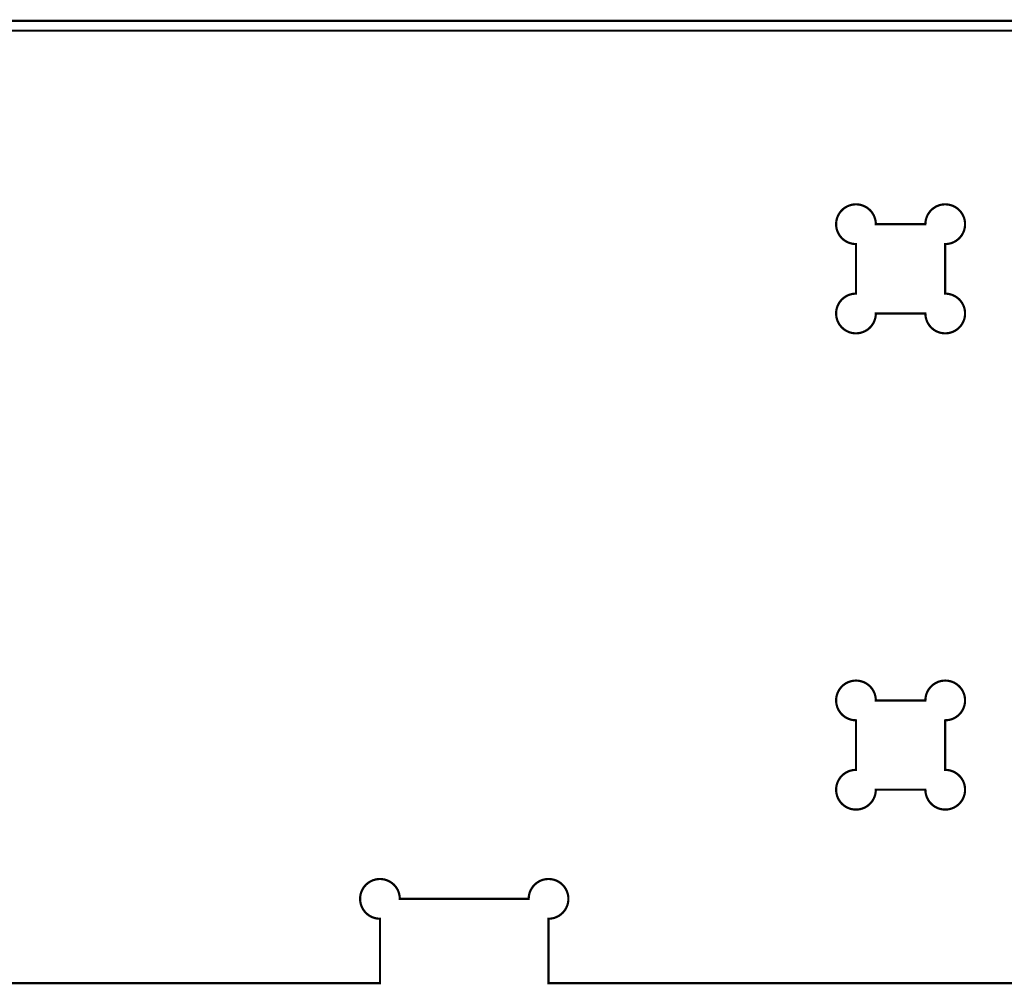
# Model space of a CAD drawing. Extents: x 0 to 6880, y 0 to 3267.
# Tile 2 of 37: x 447 to 894, y 54 to 492. Entities that reach past the tile are written whole.
import ezdxf

# ---------------------------------------------------------------- set-up
doc = ezdxf.new("R2010")
doc.units = 0
doc.layers.get('0').update_dxf_attribs({"linetype": 'CONTINUOUS'})

msp = doc.modelspace()

# ---------------------------------------------------------------- linework, layer by layer
at = {"color": 0, "const_width": 1}
for points in [[(1438.25, 491.003), (290.75, 491.003)], [(1474.25, 486.503), (0.5, 486.503)], [(218.75, 54.5032), (610.25, 54.5032), (610.25, 83.7539), (609.756, 83.7671), (609.268, 83.8067), (608.789, 83.8718), (608.318, 83.9615), (607.857, 84.0756), (607.404, 84.2126), (606.963, 84.3728), (606.532, 84.5551), (606.114, 84.7585), (605.707, 84.9829), (605.314, 85.2269), (604.935, 85.4904), (604.569, 85.7726), (604.219, 86.0726), (603.886, 86.39), (603.568, 86.724), (603.268, 87.0738), (602.986, 87.4387), (602.722, 87.8182), (602.478, 88.2115), (602.254, 88.6178), (602.05, 89.0369), (601.868, 89.4675), (601.708, 89.9093), (601.571, 90.3614), (601.457, 90.8232), (601.368, 91.294), (601.303, 91.7732), (601.262, 92.26), (601.25, 92.7539), (601.256, 93.0744), (601.272, 93.3932), (601.3, 93.7101), (601.34, 94.0243), (601.39, 94.336), (601.45, 94.6447), (601.522, 94.9506), (601.603, 95.2528), (601.696, 95.5514), (601.797, 95.8464), (601.91, 96.1369), (602.032, 96.4233), (602.164, 96.7051), (602.306, 96.9819), (602.456, 97.2538), (602.615, 97.5201), (602.785, 97.781), (602.963, 98.036), (603.15, 98.2847), (603.346, 98.5274), (603.55, 98.7631), (603.762, 98.9922), (603.983, 99.214), (604.213, 99.4286), (604.45, 99.6357), (604.694, 99.8349), (604.947, 100.026), (605.207, 100.209), (605.475, 100.383), (605.75, 100.548), (606.031, 100.703), (606.315, 100.848), (606.603, 100.982), (606.896, 101.105), (607.19, 101.218), (607.488, 101.319), (607.789, 101.411), (608.092, 101.491), (608.396, 101.561), (608.703, 101.62), (609.01, 101.668), (609.319, 101.705), (609.629, 101.732), (609.939, 101.748), (610.25, 101.753), (610.561, 101.748), (610.871, 101.732), (611.181, 101.705), (611.49, 101.668), (611.797, 101.62), (612.104, 101.561), (612.408, 101.491), (612.711, 101.41), (613.012, 101.319), (613.31, 101.218), (613.604, 101.105), (613.897, 100.982), (614.185, 100.848), (614.469, 100.703), (614.75, 100.547), (615.025, 100.382), (615.293, 100.208), (615.553, 100.025), (615.806, 99.8344), (616.05, 99.6351), (616.287, 99.4282), (616.517, 99.2136), (616.738, 98.9915), (616.95, 98.7626), (617.154, 98.5267), (617.35, 98.2843), (617.537, 98.0354), (617.715, 97.7804), (617.885, 97.5196), (618.044, 97.2532), (618.194, 96.9814), (618.336, 96.7046), (618.468, 96.4228), (618.59, 96.1363), (618.701, 95.8457), (618.804, 95.5508), (618.896, 95.2522), (618.978, 94.9499), (619.049, 94.6442), (619.11, 94.3353), (619.16, 94.0236), (619.199, 93.7092), (619.226, 93.3926), (619.244, 93.0738), (619.25, 92.7532), (622.093, 92.7532), (623.583, 92.7532), (625.333, 92.7532), (627.318, 92.7532), (629.511, 92.7532), (631.886, 92.7532), (634.417, 92.7532), (637.078, 92.7532), (639.842, 92.7532), (642.685, 92.7535), (645.579, 92.7535), (648.5, 92.7535), (651.421, 92.7535), (654.315, 92.7538), (657.158, 92.7538), (659.924, 92.7538), (662.583, 92.7538), (665.115, 92.7538), (667.489, 92.7538), (671.667, 92.7538), (673.418, 92.7538), (676.113, 92.7538), (677.006, 92.7539), (677.751, 92.7539), (677.764, 93.2476), (677.804, 93.7346), (677.868, 94.2138), (677.958, 94.6844), (678.072, 95.1462), (678.21, 95.5985), (678.369, 96.0401), (678.553, 96.471), (678.756, 96.8897), (678.981, 97.2963), (679.224, 97.6894), (679.488, 98.069), (679.769, 98.434), (680.069, 98.7836), (680.387, 99.1176), (680.721, 99.4349), (681.071, 99.735), (681.436, 100.017), (681.815, 100.281), (682.208, 100.525), (682.615, 100.749), (683.035, 100.952), (683.465, 101.135), (683.907, 101.294), (684.358, 101.432), (684.821, 101.546), (685.292, 101.635), (685.771, 101.701), (686.258, 101.74), (686.751, 101.753), (687.246, 101.74), (687.732, 101.7), (688.211, 101.635), (688.682, 101.545), (689.144, 101.431), (689.596, 101.294), (690.037, 101.134), (690.468, 100.952), (690.887, 100.748), (691.294, 100.524), (691.688, 100.28), (692.067, 100.016), (692.432, 99.7342), (692.782, 99.434), (693.115, 99.1165), (693.432, 98.7828), (693.732, 98.4328), (694.015, 98.0679), (694.278, 97.6883), (694.522, 97.2949), (694.747, 96.8885), (694.95, 96.4696), (695.132, 96.0389), (695.292, 95.5972), (695.429, 95.145), (695.543, 94.6832), (695.633, 94.2122), (695.699, 93.7331), (695.738, 93.2463), (695.751, 92.7524), (695.738, 92.2587), (695.697, 91.7717), (695.633, 91.2925), (695.543, 90.8217), (695.429, 90.3599), (695.292, 89.9078), (695.132, 89.4661), (694.95, 89.0354), (694.746, 88.6165), (694.522, 88.2101), (694.278, 87.8168), (694.014, 87.4372), (693.732, 87.0722), (693.432, 86.7225), (693.114, 86.3886), (692.781, 86.0714), (692.431, 85.7712), (692.065, 85.4892), (691.686, 85.2257), (691.293, 84.9815), (690.886, 84.7574), (690.467, 84.5539), (690.036, 84.3718), (689.594, 84.2118), (689.143, 84.0744), (688.681, 83.9606), (688.21, 83.8708), (687.731, 83.8058), (687.244, 83.7665), (686.75, 83.7532), (686.75, 54.5032), (2592.5, 54.5032)]]:
    msp.add_lwpolyline(points, dxfattribs=at)
at = {"color": 0}
for points in [[(1438.25, 491.003), (290.75, 491.003)], [(1474.25, 486.503), (0.5, 486.503)], [(218.75, 54.5032), (610.25, 54.5032), (610.25, 83.7539), (609.756, 83.7671), (609.268, 83.8067), (608.789, 83.8718), (608.318, 83.9615), (607.857, 84.0756), (607.404, 84.2126), (606.963, 84.3728), (606.532, 84.5551), (606.114, 84.7585), (605.707, 84.9829), (605.314, 85.2269), (604.935, 85.4904), (604.569, 85.7726), (604.219, 86.0726), (603.886, 86.39), (603.568, 86.724), (603.268, 87.0738), (602.986, 87.4387), (602.722, 87.8182), (602.478, 88.2115), (602.254, 88.6178), (602.05, 89.0369), (601.868, 89.4675), (601.708, 89.9093), (601.571, 90.3614), (601.457, 90.8232), (601.368, 91.294), (601.303, 91.7732), (601.262, 92.26), (601.25, 92.7539), (601.256, 93.0744), (601.272, 93.3932), (601.3, 93.7101), (601.34, 94.0243), (601.39, 94.336), (601.45, 94.6447), (601.522, 94.9506), (601.603, 95.2528), (601.696, 95.5514), (601.797, 95.8464), (601.91, 96.1369), (602.032, 96.4233), (602.164, 96.7051), (602.306, 96.9819), (602.456, 97.2538), (602.615, 97.5201), (602.785, 97.781), (602.963, 98.036), (603.15, 98.2847), (603.346, 98.5274), (603.55, 98.7631), (603.762, 98.9922), (603.983, 99.214), (604.213, 99.4286), (604.45, 99.6357), (604.694, 99.8349), (604.947, 100.026), (605.207, 100.209), (605.475, 100.383), (605.75, 100.548), (606.031, 100.703), (606.315, 100.848), (606.603, 100.982), (606.896, 101.105), (607.19, 101.218), (607.488, 101.319), (607.789, 101.411), (608.092, 101.491), (608.396, 101.561), (608.703, 101.62), (609.01, 101.668), (609.319, 101.705), (609.629, 101.732), (609.939, 101.748), (610.25, 101.753), (610.561, 101.748), (610.871, 101.732), (611.181, 101.705), (611.49, 101.668), (611.797, 101.62), (612.104, 101.561), (612.408, 101.491), (612.711, 101.41), (613.012, 101.319), (613.31, 101.218), (613.604, 101.105), (613.897, 100.982), (614.185, 100.848), (614.469, 100.703), (614.75, 100.547), (615.025, 100.382), (615.293, 100.208), (615.553, 100.025), (615.806, 99.8344), (616.05, 99.6351), (616.287, 99.4282), (616.517, 99.2136), (616.738, 98.9915), (616.95, 98.7626), (617.154, 98.5267), (617.35, 98.2843), (617.537, 98.0354), (617.715, 97.7804), (617.885, 97.5196), (618.044, 97.2532), (618.194, 96.9814), (618.336, 96.7046), (618.468, 96.4228), (618.59, 96.1363), (618.701, 95.8457), (618.804, 95.5508), (618.896, 95.2522), (618.978, 94.9499), (619.049, 94.6442), (619.11, 94.3353), (619.16, 94.0236), (619.199, 93.7092), (619.226, 93.3926), (619.244, 93.0738), (619.25, 92.7532), (622.093, 92.7532), (623.583, 92.7532), (625.333, 92.7532), (627.318, 92.7532), (629.511, 92.7532), (631.886, 92.7532), (634.417, 92.7532), (637.078, 92.7532), (639.842, 92.7532), (642.685, 92.7535), (645.579, 92.7535), (648.5, 92.7535), (651.421, 92.7535), (654.315, 92.7538), (657.158, 92.7538), (659.924, 92.7538), (662.583, 92.7538), (665.115, 92.7538), (667.489, 92.7538), (671.667, 92.7538), (673.418, 92.7538), (676.113, 92.7538), (677.006, 92.7539), (677.751, 92.7539), (677.764, 93.2476), (677.804, 93.7346), (677.868, 94.2138), (677.958, 94.6844), (678.072, 95.1462), (678.21, 95.5985), (678.369, 96.0401), (678.553, 96.471), (678.756, 96.8897), (678.981, 97.2963), (679.224, 97.6894), (679.488, 98.069), (679.769, 98.434), (680.069, 98.7836), (680.387, 99.1176), (680.721, 99.4349), (681.071, 99.735), (681.436, 100.017), (681.815, 100.281), (682.208, 100.525), (682.615, 100.749), (683.035, 100.952), (683.465, 101.135), (683.907, 101.294), (684.358, 101.432), (684.821, 101.546), (685.292, 101.635), (685.771, 101.701), (686.258, 101.74), (686.751, 101.753), (687.246, 101.74), (687.732, 101.7), (688.211, 101.635), (688.682, 101.545), (689.144, 101.431), (689.596, 101.294), (690.037, 101.134), (690.468, 100.952), (690.887, 100.748), (691.294, 100.524), (691.688, 100.28), (692.067, 100.016), (692.432, 99.7342), (692.782, 99.434), (693.115, 99.1165), (693.432, 98.7828), (693.732, 98.4328), (694.015, 98.0679), (694.278, 97.6883), (694.522, 97.2949), (694.747, 96.8885), (694.95, 96.4696), (695.132, 96.0389), (695.292, 95.5972), (695.429, 95.145), (695.543, 94.6832), (695.633, 94.2122), (695.699, 93.7331), (695.738, 93.2463), (695.751, 92.7524), (695.738, 92.2587), (695.697, 91.7717), (695.633, 91.2925), (695.543, 90.8217), (695.429, 90.3599), (695.292, 89.9078), (695.132, 89.4661), (694.95, 89.0354), (694.746, 88.6165), (694.522, 88.2101), (694.278, 87.8168), (694.014, 87.4372), (693.732, 87.0722), (693.432, 86.7225), (693.114, 86.3886), (692.781, 86.0714), (692.431, 85.7712), (692.065, 85.4892), (691.686, 85.2257), (691.293, 84.9815), (690.886, 84.7574), (690.467, 84.5539), (690.036, 84.3718), (689.594, 84.2118), (689.143, 84.0744), (688.681, 83.9606), (688.21, 83.8708), (687.731, 83.8058), (687.244, 83.7665), (686.75, 83.7532), (686.75, 54.5032), (2592.5, 54.5032)]]:
    msp.add_lwpolyline(points, dxfattribs=at)
at = {"color": 0, "const_width": 1}
for points in [[(875.75, 398.754), (875.736, 399.247), (875.697, 399.735), (875.632, 400.214), (875.543, 400.685), (875.428, 401.146), (875.292, 401.599), (875.131, 402.04), (874.949, 402.471), (874.746, 402.89), (874.521, 403.296), (874.276, 403.689), (874.014, 404.069), (873.731, 404.433), (873.431, 404.783), (873.114, 405.118), (872.779, 405.435), (872.431, 405.735), (872.065, 406.017), (871.686, 406.281), (871.292, 406.525), (870.886, 406.749), (870.467, 406.953), (870.036, 407.135), (869.594, 407.294), (869.142, 407.432), (868.681, 407.546), (868.21, 407.636), (867.731, 407.7), (867.243, 407.74), (866.75, 407.753), (866.256, 407.74), (865.769, 407.7), (865.29, 407.636), (864.819, 407.546), (864.357, 407.432), (863.906, 407.294), (863.464, 407.135), (863.033, 406.951), (862.614, 406.749), (862.207, 406.525), (861.814, 406.281), (861.435, 406.017), (861.069, 405.735), (860.719, 405.435), (860.386, 405.117), (860.068, 404.783), (859.768, 404.433), (859.486, 404.068), (859.222, 403.689), (858.979, 403.296), (858.754, 402.889), (858.551, 402.471), (858.369, 402.039), (858.208, 401.597), (858.071, 401.146), (857.957, 400.683), (857.868, 400.213), (857.803, 399.733), (857.764, 399.247), (857.75, 398.753), (853.803, 398.753), (852.89, 398.753), (845.376, 398.753), (844.262, 398.753), (835.879, 398.753), (835.536, 398.753), (835.25, 398.753), (835.243, 399.074), (835.226, 399.393), (835.199, 399.71), (835.16, 400.024), (835.11, 400.336), (835.049, 400.644), (834.978, 400.95), (834.896, 401.253), (834.804, 401.551), (834.701, 401.846), (834.589, 402.136), (834.467, 402.424), (834.336, 402.704), (834.194, 402.982), (834.043, 403.253), (833.883, 403.519), (833.714, 403.781), (833.536, 404.035), (833.349, 404.285), (833.154, 404.526), (832.95, 404.763), (832.736, 404.992), (832.515, 405.214), (832.286, 405.428), (832.05, 405.635), (831.804, 405.835), (831.551, 406.025), (831.292, 406.208), (831.024, 406.382), (830.75, 406.547), (830.469, 406.703), (830.185, 406.847), (829.896, 406.982), (829.604, 407.104), (829.31, 407.218), (829.011, 407.319), (828.711, 407.41), (828.408, 407.49), (828.104, 407.56), (827.797, 407.619), (827.489, 407.668), (827.181, 407.706), (826.871, 407.732), (826.56, 407.749), (826.25, 407.753), (825.939, 407.749), (825.628, 407.732), (825.318, 407.706), (825.01, 407.668), (824.701, 407.619), (824.394, 407.56), (824.09, 407.49), (823.787, 407.41), (823.488, 407.319), (823.189, 407.218), (822.894, 407.104), (822.603, 406.982), (822.314, 406.847), (822.031, 406.703), (821.75, 406.547), (821.475, 406.382), (821.207, 406.208), (820.947, 406.025), (820.694, 405.835), (820.449, 405.635), (820.213, 405.428), (819.983, 405.214), (819.762, 404.992), (819.55, 404.763), (819.344, 404.526), (819.15, 404.285), (818.963, 404.035), (818.785, 403.781), (818.615, 403.519), (818.456, 403.253), (818.304, 402.982), (818.162, 402.704), (818.032, 402.424), (817.91, 402.136), (817.797, 401.846), (817.694, 401.551), (817.603, 401.253), (817.521, 400.95), (817.45, 400.644), (817.389, 400.336), (817.339, 400.024), (817.3, 399.71), (817.272, 399.393), (817.256, 399.074), (817.25, 398.753), (817.253, 398.515), (817.262, 398.278), (817.278, 398.04), (817.3, 397.806), (817.328, 397.571), (817.361, 397.338), (817.401, 397.104), (817.447, 396.874), (817.5, 396.644), (817.558, 396.418), (817.621, 396.192), (817.692, 395.968), (817.767, 395.746), (817.847, 395.526), (817.935, 395.308), (818.026, 395.094), (818.125, 394.881), (818.228, 394.671), (818.338, 394.464), (818.451, 394.258), (818.572, 394.057), (818.697, 393.858), (818.828, 393.662), (818.964, 393.469), (819.104, 393.281), (819.25, 393.094), (819.401, 392.912), (819.558, 392.735), (819.719, 392.56), (819.886, 392.389), (820.057, 392.222), (820.231, 392.061), (820.41, 391.906), (820.592, 391.754), (820.778, 391.608), (820.967, 391.467), (821.158, 391.331), (821.354, 391.2), (821.554, 391.075), (821.756, 390.956), (821.96, 390.84), (822.168, 390.732), (822.378, 390.629), (822.59, 390.531), (822.806, 390.438), (823.024, 390.351), (823.243, 390.271), (823.465, 390.194), (823.689, 390.125), (823.914, 390.061), (824.142, 390.004), (824.371, 389.951), (824.601, 389.906), (824.833, 389.865), (825.067, 389.831), (825.301, 389.803), (825.537, 389.782), (825.774, 389.765), (826.011, 389.757), (826.25, 389.753), (826.25, 367.253), (825.756, 367.24), (825.268, 367.2), (824.789, 367.136), (824.318, 367.046), (823.857, 366.932), (823.404, 366.794), (822.963, 366.635), (822.532, 366.453), (822.114, 366.249), (821.707, 366.025), (821.314, 365.781), (820.935, 365.517), (820.569, 365.235), (820.219, 364.935), (819.886, 364.617), (819.568, 364.283), (819.268, 363.933), (818.986, 363.568), (818.722, 363.189), (818.478, 362.796), (818.254, 362.389), (818.05, 361.971), (817.868, 361.54), (817.708, 361.097), (817.571, 360.646), (817.457, 360.183), (817.368, 359.713), (817.303, 359.233), (817.262, 358.747), (817.25, 358.253), (817.256, 357.932), (817.272, 357.614), (817.3, 357.297), (817.34, 356.983), (817.39, 356.671), (817.45, 356.362), (817.522, 356.057), (817.603, 355.754), (817.696, 355.456), (817.797, 355.161), (817.91, 354.869), (818.032, 354.583), (818.164, 354.301), (818.304, 354.025), (818.456, 353.753), (818.615, 353.487), (818.785, 353.226), (818.963, 352.971), (819.15, 352.722), (819.346, 352.479), (819.55, 352.244), (819.762, 352.015), (819.983, 351.793), (820.213, 351.578), (820.45, 351.371), (820.694, 351.172), (820.947, 350.981), (821.207, 350.799), (821.475, 350.625), (821.75, 350.458), (822.031, 350.304), (822.315, 350.158), (822.603, 350.025), (822.894, 349.901), (823.19, 349.789), (823.488, 349.688), (823.787, 349.596), (824.09, 349.515), (824.396, 349.446), (824.701, 349.388), (825.01, 349.339), (825.318, 349.301), (825.629, 349.275), (825.939, 349.258), (826.25, 349.253), (826.56, 349.258), (826.871, 349.275), (827.181, 349.301), (827.49, 349.339), (827.797, 349.388), (828.104, 349.446), (828.408, 349.515), (828.711, 349.596), (829.011, 349.688), (829.31, 349.789), (829.604, 349.901), (829.896, 350.025), (830.185, 350.158), (830.469, 350.304), (830.75, 350.458), (831.025, 350.624), (831.292, 350.799), (831.553, 350.981), (831.806, 351.172), (832.05, 351.371), (832.287, 351.578), (832.517, 351.793), (832.738, 352.015), (832.95, 352.243), (833.154, 352.479), (833.35, 352.722), (833.536, 352.971), (833.715, 353.226), (833.883, 353.486), (834.044, 353.753), (834.194, 354.025), (834.336, 354.301), (834.468, 354.583), (834.59, 354.869), (834.701, 355.161), (834.804, 355.456), (834.896, 355.754), (834.978, 356.057), (835.049, 356.362), (835.11, 356.671), (835.16, 356.983), (835.199, 357.297), (835.226, 357.614), (835.244, 357.932), (835.25, 358.253), (840.11, 358.253), (841.083, 358.253), (848.738, 358.253), (849.831, 358.253), (857.121, 358.253), (857.464, 358.253), (857.751, 358.253), (857.758, 357.89), (857.779, 357.531), (857.815, 357.174), (857.865, 356.819), (857.929, 356.469), (858.006, 356.125), (858.096, 355.783), (858.199, 355.447), (858.315, 355.115), (858.444, 354.789), (858.585, 354.469), (858.738, 354.156), (858.903, 353.847), (859.079, 353.547), (859.268, 353.253), (859.467, 352.967), (859.678, 352.689), (859.899, 352.418), (860.129, 352.157), (860.371, 351.904), (860.624, 351.661), (860.885, 351.426), (861.157, 351.203), (861.438, 350.989), (861.728, 350.785), (862.026, 350.593), (862.333, 350.411), (862.65, 350.242), (862.974, 350.083), (863.307, 349.938), (863.644, 349.806), (863.986, 349.689), (864.329, 349.585), (864.675, 349.496), (865.022, 349.421), (865.371, 349.36), (865.721, 349.313), (866.071, 349.278), (866.422, 349.258), (866.772, 349.253), (867.122, 349.261), (867.471, 349.282), (867.818, 349.317), (868.164, 349.365), (868.507, 349.426), (868.847, 349.501), (869.185, 349.589), (869.519, 349.689), (869.85, 349.803), (870.175, 349.931), (870.497, 350.069), (870.814, 350.222), (871.124, 350.386), (871.429, 350.564), (871.728, 350.754), (872.021, 350.957), (872.306, 351.172), (872.583, 351.399), (872.853, 351.638), (873.115, 351.889), (873.367, 352.151), (873.606, 352.421), (873.832, 352.699), (874.047, 352.983), (874.25, 353.276), (874.44, 353.575), (874.618, 353.881), (874.782, 354.192), (874.935, 354.507), (875.074, 354.829), (875.201, 355.156), (875.315, 355.486), (875.415, 355.819), (875.503, 356.157), (875.578, 356.497), (875.639, 356.84), (875.688, 357.186), (875.722, 357.533), (875.743, 357.882), (875.751, 358.232), (875.744, 358.582), (875.725, 358.933), (875.692, 359.283), (875.644, 359.633), (875.583, 359.982), (875.508, 360.329), (875.419, 360.675), (875.315, 361.019), (875.197, 361.36), (875.065, 361.697), (874.919, 362.031), (874.762, 362.354), (874.593, 362.671), (874.411, 362.978), (874.218, 363.276), (874.015, 363.567), (873.801, 363.847), (873.576, 364.119), (873.343, 364.381), (873.1, 364.633), (872.847, 364.875), (872.585, 365.106), (872.315, 365.328), (872.036, 365.537), (871.75, 365.736), (871.457, 365.925), (871.156, 366.101), (870.849, 366.267), (870.535, 366.419), (870.214, 366.56), (869.887, 366.689), (869.557, 366.806), (869.221, 366.908), (868.879, 366.999), (868.533, 367.075), (868.183, 367.139), (867.831, 367.189), (867.472, 367.224), (867.113, 367.246), (866.75, 367.253), (866.75, 389.753), (866.751, 389.753), (867.244, 389.767), (867.732, 389.806), (868.211, 389.871), (868.682, 389.961), (869.143, 390.075), (869.596, 390.213), (870.037, 390.372), (870.468, 390.554), (870.886, 390.758), (871.293, 390.982), (871.686, 391.226), (872.065, 391.49), (872.431, 391.772), (872.781, 392.072), (873.114, 392.39), (873.432, 392.724), (873.732, 393.074), (874.014, 393.439), (874.278, 393.818), (874.522, 394.211), (874.746, 394.618), (874.949, 395.036), (875.132, 395.468), (875.292, 395.91), (875.429, 396.361), (875.543, 396.824), (875.632, 397.294), (875.697, 397.774), (875.736, 398.26), (875.75, 398.754)], [(875.75, 182.754), (875.736, 183.249), (875.697, 183.735), (875.632, 184.214), (875.542, 184.685), (875.428, 185.147), (875.292, 185.599), (875.131, 186.042), (874.949, 186.472), (874.746, 186.89), (874.521, 187.297), (874.276, 187.69), (874.012, 188.069), (873.731, 188.435), (873.431, 188.785), (873.114, 189.118), (872.779, 189.436), (872.429, 189.736), (872.065, 190.018), (871.685, 190.282), (871.292, 190.525), (870.886, 190.75), (870.467, 190.953), (870.036, 191.135), (869.594, 191.296), (869.142, 191.432), (868.681, 191.546), (868.21, 191.636), (867.731, 191.701), (867.243, 191.74), (866.75, 191.754), (866.256, 191.74), (865.768, 191.701), (865.289, 191.636), (864.818, 191.546), (864.357, 191.432), (863.904, 191.294), (863.463, 191.135), (863.032, 190.953), (862.614, 190.749), (862.207, 190.525), (861.814, 190.281), (861.435, 190.017), (861.069, 189.735), (860.719, 189.435), (860.386, 189.117), (860.068, 188.783), (859.768, 188.433), (859.486, 188.068), (859.222, 187.689), (858.978, 187.296), (858.754, 186.889), (858.551, 186.471), (858.368, 186.04), (858.208, 185.597), (858.071, 185.146), (857.957, 184.683), (857.868, 184.212), (857.803, 183.733), (857.764, 183.247), (857.75, 182.753), (856.657, 182.753), (856.083, 182.753), (855.41, 182.753), (854.647, 182.753), (853.803, 182.753), (852.89, 182.753), (851.917, 182.753), (850.893, 182.753), (849.829, 182.753), (848.736, 182.754), (847.624, 182.754), (846.5, 182.754), (845.376, 182.754), (844.262, 182.754), (843.169, 182.754), (842.106, 182.754), (841.083, 182.754), (840.11, 182.754), (839.196, 182.754), (838.353, 182.754), (837.589, 182.754), (836.343, 182.754), (835.879, 182.754), (835.25, 182.754), (835.243, 183.075), (835.226, 183.393), (835.199, 183.71), (835.16, 184.025), (835.11, 184.336), (835.049, 184.644), (834.978, 184.95), (834.896, 185.253), (834.804, 185.551), (834.701, 185.846), (834.589, 186.138), (834.467, 186.424), (834.336, 186.706), (834.194, 186.982), (834.043, 187.254), (833.883, 187.521), (833.714, 187.781), (833.536, 188.036), (833.349, 188.285), (833.154, 188.528), (832.95, 188.764), (832.736, 188.992), (832.515, 189.214), (832.286, 189.429), (832.05, 189.636), (831.804, 189.835), (831.551, 190.026), (831.292, 190.208), (831.024, 190.383), (830.75, 190.549), (830.469, 190.704), (830.185, 190.849), (829.896, 190.982), (829.604, 191.106), (829.31, 191.218), (829.011, 191.319), (828.711, 191.411), (828.408, 191.492), (828.104, 191.561), (827.797, 191.619), (827.489, 191.668), (827.181, 191.706), (826.871, 191.732), (826.56, 191.749), (826.25, 191.754), (825.939, 191.749), (825.628, 191.732), (825.318, 191.706), (825.01, 191.668), (824.701, 191.619), (824.394, 191.561), (824.09, 191.492), (823.787, 191.411), (823.488, 191.319), (823.189, 191.218), (822.894, 191.106), (822.603, 190.982), (822.314, 190.849), (822.031, 190.704), (821.75, 190.549), (821.475, 190.383), (821.207, 190.208), (820.947, 190.026), (820.694, 189.835), (820.449, 189.636), (820.213, 189.429), (819.983, 189.214), (819.762, 188.992), (819.55, 188.764), (819.344, 188.528), (819.15, 188.285), (818.963, 188.036), (818.785, 187.781), (818.615, 187.521), (818.456, 187.254), (818.304, 186.982), (818.162, 186.706), (818.032, 186.424), (817.91, 186.138), (817.797, 185.846), (817.694, 185.551), (817.603, 185.253), (817.521, 184.95), (817.45, 184.644), (817.389, 184.336), (817.339, 184.025), (817.3, 183.71), (817.272, 183.393), (817.256, 183.075), (817.25, 182.754), (817.253, 182.515), (817.262, 182.278), (817.278, 182.042), (817.3, 181.806), (817.328, 181.571), (817.361, 181.337), (817.401, 181.106), (817.447, 180.875), (817.5, 180.646), (817.557, 180.418), (817.621, 180.192), (817.692, 179.968), (817.767, 179.747), (817.847, 179.526), (817.935, 179.31), (818.026, 179.094), (818.125, 178.882), (818.228, 178.671), (818.338, 178.464), (818.451, 178.258), (818.572, 178.057), (818.697, 177.858), (818.828, 177.663), (818.963, 177.469), (819.104, 177.281), (819.25, 177.096), (819.401, 176.914), (819.558, 176.735), (819.719, 176.56), (819.885, 176.389), (820.056, 176.222), (820.231, 176.061), (820.41, 175.906), (820.592, 175.754), (820.778, 175.608), (820.967, 175.467), (821.158, 175.331), (821.354, 175.2), (821.553, 175.075), (821.756, 174.956), (821.96, 174.842), (822.168, 174.732), (822.378, 174.629), (822.59, 174.531), (822.806, 174.438), (823.024, 174.351), (823.243, 174.271), (823.464, 174.194), (823.689, 174.125), (823.914, 174.061), (824.142, 174.004), (824.371, 173.951), (824.601, 173.906), (824.833, 173.865), (825.067, 173.831), (825.301, 173.803), (825.537, 173.782), (825.774, 173.765), (826.011, 173.757), (826.25, 173.753), (826.25, 151.253), (825.756, 151.239), (825.268, 151.2), (824.789, 151.135), (824.318, 151.044), (823.857, 150.931), (823.404, 150.793), (822.963, 150.633), (822.532, 150.451), (822.114, 150.247), (821.707, 150.024), (821.314, 149.779), (820.935, 149.515), (820.569, 149.233), (820.219, 148.933), (819.886, 148.617), (819.568, 148.282), (819.268, 147.932), (818.986, 147.568), (818.722, 147.188), (818.478, 146.794), (818.254, 146.389), (818.05, 145.969), (817.868, 145.539), (817.708, 145.097), (817.571, 144.644), (817.457, 144.183), (817.368, 143.712), (817.303, 143.233), (817.262, 142.746), (817.25, 142.253), (817.256, 141.932), (817.272, 141.612), (817.3, 141.296), (817.34, 140.982), (817.39, 140.671), (817.45, 140.361), (817.522, 140.056), (817.603, 139.754), (817.696, 139.454), (817.797, 139.16), (817.91, 138.869), (818.032, 138.583), (818.164, 138.301), (818.306, 138.024), (818.456, 137.753), (818.615, 137.486), (818.785, 137.225), (818.963, 136.97), (819.15, 136.721), (819.346, 136.479), (819.55, 136.243), (819.762, 136.014), (819.983, 135.792), (820.213, 135.578), (820.45, 135.371), (820.694, 135.171), (820.947, 134.98), (821.207, 134.798), (821.475, 134.624), (821.75, 134.458), (822.031, 134.303), (822.315, 134.158), (822.603, 134.024), (822.896, 133.901), (823.19, 133.789), (823.488, 133.687), (823.789, 133.596), (824.092, 133.515), (824.396, 133.446), (824.703, 133.387), (825.01, 133.339), (825.319, 133.301), (825.629, 133.274), (825.939, 133.258), (826.25, 133.253), (826.561, 133.258), (826.871, 133.274), (827.181, 133.301), (827.49, 133.339), (827.797, 133.387), (828.104, 133.446), (828.408, 133.515), (828.711, 133.596), (829.012, 133.687), (829.31, 133.789), (829.604, 133.901), (829.897, 134.025), (830.185, 134.159), (830.469, 134.303), (830.75, 134.459), (831.025, 134.624), (831.293, 134.798), (831.553, 134.981), (831.806, 135.172), (832.05, 135.371), (832.287, 135.578), (832.517, 135.792), (832.738, 136.015), (832.95, 136.244), (833.154, 136.48), (833.35, 136.722), (833.537, 136.971), (833.715, 137.226), (833.885, 137.487), (834.044, 137.753), (834.194, 138.025), (834.336, 138.302), (834.468, 138.584), (834.59, 138.87), (834.701, 139.161), (834.804, 139.456), (834.896, 139.754), (834.978, 140.057), (835.049, 140.362), (835.11, 140.671), (835.16, 140.983), (835.199, 141.297), (835.226, 141.614), (835.244, 141.932), (835.25, 142.253), (835.536, 142.253), (835.879, 142.253), (836.917, 142.253), (837.59, 142.253), (838.353, 142.253), (839.197, 142.253), (840.11, 142.253), (841.083, 142.253), (842.107, 142.253), (843.171, 142.253), (844.264, 142.253), (845.376, 142.253), (846.5, 142.253), (847.624, 142.253), (848.738, 142.253), (849.831, 142.253), (850.894, 142.253), (851.917, 142.253), (852.89, 142.253), (853.804, 142.253), (854.647, 142.253), (855.411, 142.253), (856.085, 142.253), (856.657, 142.253), (857.751, 142.253), (857.764, 141.758), (857.804, 141.272), (857.868, 140.793), (857.958, 140.322), (858.072, 139.86), (858.21, 139.408), (858.369, 138.967), (858.553, 138.535), (858.756, 138.117), (858.981, 137.71), (859.224, 137.317), (859.488, 136.937), (859.769, 136.572), (860.069, 136.222), (860.387, 135.889), (860.721, 135.571), (861.071, 135.271), (861.436, 134.989), (861.815, 134.726), (862.208, 134.482), (862.615, 134.257), (863.035, 134.054), (863.465, 133.872), (863.907, 133.712), (864.358, 133.574), (864.821, 133.461), (865.292, 133.371), (865.771, 133.306), (866.258, 133.267), (866.751, 133.253), (867.246, 133.267), (867.732, 133.306), (868.211, 133.371), (868.682, 133.461), (869.144, 133.575), (869.596, 133.712), (870.037, 133.872), (870.468, 134.054), (870.887, 134.258), (871.294, 134.482), (871.688, 134.727), (872.067, 134.99), (872.432, 135.272), (872.782, 135.572), (873.115, 135.89), (873.432, 136.223), (873.732, 136.573), (874.015, 136.938), (874.278, 137.318), (874.522, 137.711), (874.747, 138.118), (874.95, 138.537), (875.132, 138.967), (875.292, 139.41), (875.429, 139.861), (875.543, 140.324), (875.633, 140.794), (875.699, 141.274), (875.738, 141.76), (875.751, 142.254), (875.738, 142.747), (875.697, 143.235), (875.633, 143.714), (875.543, 144.185), (875.429, 144.646), (875.292, 145.099), (875.132, 145.54), (874.95, 145.971), (874.746, 146.39), (874.522, 146.796), (874.278, 147.189), (874.014, 147.569), (873.732, 147.935), (873.432, 148.283), (873.114, 148.618), (872.781, 148.935), (872.431, 149.235), (872.065, 149.517), (871.686, 149.781), (871.293, 150.025), (870.886, 150.249), (870.467, 150.453), (870.036, 150.635), (869.594, 150.794), (869.143, 150.932), (868.681, 151.046), (868.21, 151.136), (867.731, 151.2), (867.244, 151.24), (866.75, 151.253), (866.75, 173.753), (866.751, 173.754), (867.244, 173.767), (867.732, 173.807), (868.211, 173.872), (868.682, 173.961), (869.143, 174.075), (869.596, 174.212), (870.037, 174.374), (870.468, 174.556), (870.886, 174.758), (871.293, 174.983), (871.686, 175.228), (872.065, 175.49), (872.431, 175.772), (872.781, 176.074), (873.114, 176.39), (873.432, 176.725), (873.732, 177.074), (874.014, 177.439), (874.278, 177.818), (874.522, 178.212), (874.746, 178.618), (874.949, 179.038), (875.132, 179.468), (875.292, 179.91), (875.429, 180.362), (875.543, 180.824), (875.632, 181.294), (875.697, 181.774), (875.736, 182.261), (875.75, 182.754)]]:
    msp.add_lwpolyline(points, close=True, dxfattribs=at)
at = {"color": 0}
for points in [[(875.75, 398.754), (875.736, 399.247), (875.697, 399.735), (875.632, 400.214), (875.543, 400.685), (875.428, 401.146), (875.292, 401.599), (875.131, 402.04), (874.949, 402.471), (874.746, 402.89), (874.521, 403.296), (874.276, 403.689), (874.014, 404.069), (873.731, 404.433), (873.431, 404.783), (873.114, 405.118), (872.779, 405.435), (872.431, 405.735), (872.065, 406.017), (871.686, 406.281), (871.292, 406.525), (870.886, 406.749), (870.467, 406.953), (870.036, 407.135), (869.594, 407.294), (869.142, 407.432), (868.681, 407.546), (868.21, 407.636), (867.731, 407.7), (867.243, 407.74), (866.75, 407.753), (866.256, 407.74), (865.769, 407.7), (865.29, 407.636), (864.819, 407.546), (864.357, 407.432), (863.906, 407.294), (863.464, 407.135), (863.033, 406.951), (862.614, 406.749), (862.207, 406.525), (861.814, 406.281), (861.435, 406.017), (861.069, 405.735), (860.719, 405.435), (860.386, 405.117), (860.068, 404.783), (859.768, 404.433), (859.486, 404.068), (859.222, 403.689), (858.979, 403.296), (858.754, 402.889), (858.551, 402.471), (858.369, 402.039), (858.208, 401.597), (858.071, 401.146), (857.957, 400.683), (857.868, 400.213), (857.803, 399.733), (857.764, 399.247), (857.75, 398.753), (853.803, 398.753), (852.89, 398.753), (845.376, 398.753), (844.262, 398.753), (835.879, 398.753), (835.536, 398.753), (835.25, 398.753), (835.243, 399.074), (835.226, 399.393), (835.199, 399.71), (835.16, 400.024), (835.11, 400.336), (835.049, 400.644), (834.978, 400.95), (834.896, 401.253), (834.804, 401.551), (834.701, 401.846), (834.589, 402.136), (834.467, 402.424), (834.336, 402.704), (834.194, 402.982), (834.043, 403.253), (833.883, 403.519), (833.714, 403.781), (833.536, 404.035), (833.349, 404.285), (833.154, 404.526), (832.95, 404.763), (832.736, 404.992), (832.515, 405.214), (832.286, 405.428), (832.05, 405.635), (831.804, 405.835), (831.551, 406.025), (831.292, 406.208), (831.024, 406.382), (830.75, 406.547), (830.469, 406.703), (830.185, 406.847), (829.896, 406.982), (829.604, 407.104), (829.31, 407.218), (829.011, 407.319), (828.711, 407.41), (828.408, 407.49), (828.104, 407.56), (827.797, 407.619), (827.489, 407.668), (827.181, 407.706), (826.871, 407.732), (826.56, 407.749), (826.25, 407.753), (825.939, 407.749), (825.628, 407.732), (825.318, 407.706), (825.01, 407.668), (824.701, 407.619), (824.394, 407.56), (824.09, 407.49), (823.787, 407.41), (823.488, 407.319), (823.189, 407.218), (822.894, 407.104), (822.603, 406.982), (822.314, 406.847), (822.031, 406.703), (821.75, 406.547), (821.475, 406.382), (821.207, 406.208), (820.947, 406.025), (820.694, 405.835), (820.449, 405.635), (820.213, 405.428), (819.983, 405.214), (819.762, 404.992), (819.55, 404.763), (819.344, 404.526), (819.15, 404.285), (818.963, 404.035), (818.785, 403.781), (818.615, 403.519), (818.456, 403.253), (818.304, 402.982), (818.162, 402.704), (818.032, 402.424), (817.91, 402.136), (817.797, 401.846), (817.694, 401.551), (817.603, 401.253), (817.521, 400.95), (817.45, 400.644), (817.389, 400.336), (817.339, 400.024), (817.3, 399.71), (817.272, 399.393), (817.256, 399.074), (817.25, 398.753), (817.253, 398.515), (817.262, 398.278), (817.278, 398.04), (817.3, 397.806), (817.328, 397.571), (817.361, 397.338), (817.401, 397.104), (817.447, 396.874), (817.5, 396.644), (817.558, 396.418), (817.621, 396.192), (817.692, 395.968), (817.767, 395.746), (817.847, 395.526), (817.935, 395.308), (818.026, 395.094), (818.125, 394.881), (818.228, 394.671), (818.338, 394.464), (818.451, 394.258), (818.572, 394.057), (818.697, 393.858), (818.828, 393.662), (818.964, 393.469), (819.104, 393.281), (819.25, 393.094), (819.401, 392.912), (819.558, 392.735), (819.719, 392.56), (819.886, 392.389), (820.057, 392.222), (820.231, 392.061), (820.41, 391.906), (820.592, 391.754), (820.778, 391.608), (820.967, 391.467), (821.158, 391.331), (821.354, 391.2), (821.554, 391.075), (821.756, 390.956), (821.96, 390.84), (822.168, 390.732), (822.378, 390.629), (822.59, 390.531), (822.806, 390.438), (823.024, 390.351), (823.243, 390.271), (823.465, 390.194), (823.689, 390.125), (823.914, 390.061), (824.142, 390.004), (824.371, 389.951), (824.601, 389.906), (824.833, 389.865), (825.067, 389.831), (825.301, 389.803), (825.537, 389.782), (825.774, 389.765), (826.011, 389.757), (826.25, 389.753), (826.25, 367.253), (825.756, 367.24), (825.268, 367.2), (824.789, 367.136), (824.318, 367.046), (823.857, 366.932), (823.404, 366.794), (822.963, 366.635), (822.532, 366.453), (822.114, 366.249), (821.707, 366.025), (821.314, 365.781), (820.935, 365.517), (820.569, 365.235), (820.219, 364.935), (819.886, 364.617), (819.568, 364.283), (819.268, 363.933), (818.986, 363.568), (818.722, 363.189), (818.478, 362.796), (818.254, 362.389), (818.05, 361.971), (817.868, 361.54), (817.708, 361.097), (817.571, 360.646), (817.457, 360.183), (817.368, 359.713), (817.303, 359.233), (817.262, 358.747), (817.25, 358.253), (817.256, 357.932), (817.272, 357.614), (817.3, 357.297), (817.34, 356.983), (817.39, 356.671), (817.45, 356.362), (817.522, 356.057), (817.603, 355.754), (817.696, 355.456), (817.797, 355.161), (817.91, 354.869), (818.032, 354.583), (818.164, 354.301), (818.304, 354.025), (818.456, 353.753), (818.615, 353.487), (818.785, 353.226), (818.963, 352.971), (819.15, 352.722), (819.346, 352.479), (819.55, 352.244), (819.762, 352.015), (819.983, 351.793), (820.213, 351.578), (820.45, 351.371), (820.694, 351.172), (820.947, 350.981), (821.207, 350.799), (821.475, 350.625), (821.75, 350.458), (822.031, 350.304), (822.315, 350.158), (822.603, 350.025), (822.894, 349.901), (823.19, 349.789), (823.488, 349.688), (823.787, 349.596), (824.09, 349.515), (824.396, 349.446), (824.701, 349.388), (825.01, 349.339), (825.318, 349.301), (825.629, 349.275), (825.939, 349.258), (826.25, 349.253), (826.56, 349.258), (826.871, 349.275), (827.181, 349.301), (827.49, 349.339), (827.797, 349.388), (828.104, 349.446), (828.408, 349.515), (828.711, 349.596), (829.011, 349.688), (829.31, 349.789), (829.604, 349.901), (829.896, 350.025), (830.185, 350.158), (830.469, 350.304), (830.75, 350.458), (831.025, 350.624), (831.292, 350.799), (831.553, 350.981), (831.806, 351.172), (832.05, 351.371), (832.287, 351.578), (832.517, 351.793), (832.738, 352.015), (832.95, 352.243), (833.154, 352.479), (833.35, 352.722), (833.536, 352.971), (833.715, 353.226), (833.883, 353.486), (834.044, 353.753), (834.194, 354.025), (834.336, 354.301), (834.468, 354.583), (834.59, 354.869), (834.701, 355.161), (834.804, 355.456), (834.896, 355.754), (834.978, 356.057), (835.049, 356.362), (835.11, 356.671), (835.16, 356.983), (835.199, 357.297), (835.226, 357.614), (835.244, 357.932), (835.25, 358.253), (840.11, 358.253), (841.083, 358.253), (848.738, 358.253), (849.831, 358.253), (857.121, 358.253), (857.464, 358.253), (857.751, 358.253), (857.758, 357.89), (857.779, 357.531), (857.815, 357.174), (857.865, 356.819), (857.929, 356.469), (858.006, 356.125), (858.096, 355.783), (858.199, 355.447), (858.315, 355.115), (858.444, 354.789), (858.585, 354.469), (858.738, 354.156), (858.903, 353.847), (859.079, 353.547), (859.268, 353.253), (859.467, 352.967), (859.678, 352.689), (859.899, 352.418), (860.129, 352.157), (860.371, 351.904), (860.624, 351.661), (860.885, 351.426), (861.157, 351.203), (861.438, 350.989), (861.728, 350.785), (862.026, 350.593), (862.333, 350.411), (862.65, 350.242), (862.974, 350.083), (863.307, 349.938), (863.644, 349.806), (863.986, 349.689), (864.329, 349.585), (864.675, 349.496), (865.022, 349.421), (865.371, 349.36), (865.721, 349.313), (866.071, 349.278), (866.422, 349.258), (866.772, 349.253), (867.122, 349.261), (867.471, 349.282), (867.818, 349.317), (868.164, 349.365), (868.507, 349.426), (868.847, 349.501), (869.185, 349.589), (869.519, 349.689), (869.85, 349.803), (870.175, 349.931), (870.497, 350.069), (870.814, 350.222), (871.124, 350.386), (871.429, 350.564), (871.728, 350.754), (872.021, 350.957), (872.306, 351.172), (872.583, 351.399), (872.853, 351.638), (873.115, 351.889), (873.367, 352.151), (873.606, 352.421), (873.832, 352.699), (874.047, 352.983), (874.25, 353.276), (874.44, 353.575), (874.618, 353.881), (874.782, 354.192), (874.935, 354.507), (875.074, 354.829), (875.201, 355.156), (875.315, 355.486), (875.415, 355.819), (875.503, 356.157), (875.578, 356.497), (875.639, 356.84), (875.688, 357.186), (875.722, 357.533), (875.743, 357.882), (875.751, 358.232), (875.744, 358.582), (875.725, 358.933), (875.692, 359.283), (875.644, 359.633), (875.583, 359.982), (875.508, 360.329), (875.419, 360.675), (875.315, 361.019), (875.197, 361.36), (875.065, 361.697), (874.919, 362.031), (874.762, 362.354), (874.593, 362.671), (874.411, 362.978), (874.218, 363.276), (874.015, 363.567), (873.801, 363.847), (873.576, 364.119), (873.343, 364.381), (873.1, 364.633), (872.847, 364.875), (872.585, 365.106), (872.315, 365.328), (872.036, 365.537), (871.75, 365.736), (871.457, 365.925), (871.156, 366.101), (870.849, 366.267), (870.535, 366.419), (870.214, 366.56), (869.887, 366.689), (869.557, 366.806), (869.221, 366.908), (868.879, 366.999), (868.533, 367.075), (868.183, 367.139), (867.831, 367.189), (867.472, 367.224), (867.113, 367.246), (866.75, 367.253), (866.75, 389.753), (866.751, 389.753), (867.244, 389.767), (867.732, 389.806), (868.211, 389.871), (868.682, 389.961), (869.143, 390.075), (869.596, 390.213), (870.037, 390.372), (870.468, 390.554), (870.886, 390.758), (871.293, 390.982), (871.686, 391.226), (872.065, 391.49), (872.431, 391.772), (872.781, 392.072), (873.114, 392.39), (873.432, 392.724), (873.732, 393.074), (874.014, 393.439), (874.278, 393.818), (874.522, 394.211), (874.746, 394.618), (874.949, 395.036), (875.132, 395.468), (875.292, 395.91), (875.429, 396.361), (875.543, 396.824), (875.632, 397.294), (875.697, 397.774), (875.736, 398.26), (875.75, 398.754)], [(875.75, 182.754), (875.736, 183.249), (875.697, 183.735), (875.632, 184.214), (875.542, 184.685), (875.428, 185.147), (875.292, 185.599), (875.131, 186.042), (874.949, 186.472), (874.746, 186.89), (874.521, 187.297), (874.276, 187.69), (874.012, 188.069), (873.731, 188.435), (873.431, 188.785), (873.114, 189.118), (872.779, 189.436), (872.429, 189.736), (872.065, 190.018), (871.685, 190.282), (871.292, 190.525), (870.886, 190.75), (870.467, 190.953), (870.036, 191.135), (869.594, 191.296), (869.142, 191.432), (868.681, 191.546), (868.21, 191.636), (867.731, 191.701), (867.243, 191.74), (866.75, 191.754), (866.256, 191.74), (865.768, 191.701), (865.289, 191.636), (864.818, 191.546), (864.357, 191.432), (863.904, 191.294), (863.463, 191.135), (863.032, 190.953), (862.614, 190.749), (862.207, 190.525), (861.814, 190.281), (861.435, 190.017), (861.069, 189.735), (860.719, 189.435), (860.386, 189.117), (860.068, 188.783), (859.768, 188.433), (859.486, 188.068), (859.222, 187.689), (858.978, 187.296), (858.754, 186.889), (858.551, 186.471), (858.368, 186.04), (858.208, 185.597), (858.071, 185.146), (857.957, 184.683), (857.868, 184.212), (857.803, 183.733), (857.764, 183.247), (857.75, 182.753), (856.657, 182.753), (856.083, 182.753), (855.41, 182.753), (854.647, 182.753), (853.803, 182.753), (852.89, 182.753), (851.917, 182.753), (850.893, 182.753), (849.829, 182.753), (848.736, 182.754), (847.624, 182.754), (846.5, 182.754), (845.376, 182.754), (844.262, 182.754), (843.169, 182.754), (842.106, 182.754), (841.083, 182.754), (840.11, 182.754), (839.196, 182.754), (838.353, 182.754), (837.589, 182.754), (836.343, 182.754), (835.879, 182.754), (835.25, 182.754), (835.243, 183.075), (835.226, 183.393), (835.199, 183.71), (835.16, 184.025), (835.11, 184.336), (835.049, 184.644), (834.978, 184.95), (834.896, 185.253), (834.804, 185.551), (834.701, 185.846), (834.589, 186.138), (834.467, 186.424), (834.336, 186.706), (834.194, 186.982), (834.043, 187.254), (833.883, 187.521), (833.714, 187.781), (833.536, 188.036), (833.349, 188.285), (833.154, 188.528), (832.95, 188.764), (832.736, 188.992), (832.515, 189.214), (832.286, 189.429), (832.05, 189.636), (831.804, 189.835), (831.551, 190.026), (831.292, 190.208), (831.024, 190.383), (830.75, 190.549), (830.469, 190.704), (830.185, 190.849), (829.896, 190.982), (829.604, 191.106), (829.31, 191.218), (829.011, 191.319), (828.711, 191.411), (828.408, 191.492), (828.104, 191.561), (827.797, 191.619), (827.489, 191.668), (827.181, 191.706), (826.871, 191.732), (826.56, 191.749), (826.25, 191.754), (825.939, 191.749), (825.628, 191.732), (825.318, 191.706), (825.01, 191.668), (824.701, 191.619), (824.394, 191.561), (824.09, 191.492), (823.787, 191.411), (823.488, 191.319), (823.189, 191.218), (822.894, 191.106), (822.603, 190.982), (822.314, 190.849), (822.031, 190.704), (821.75, 190.549), (821.475, 190.383), (821.207, 190.208), (820.947, 190.026), (820.694, 189.835), (820.449, 189.636), (820.213, 189.429), (819.983, 189.214), (819.762, 188.992), (819.55, 188.764), (819.344, 188.528), (819.15, 188.285), (818.963, 188.036), (818.785, 187.781), (818.615, 187.521), (818.456, 187.254), (818.304, 186.982), (818.162, 186.706), (818.032, 186.424), (817.91, 186.138), (817.797, 185.846), (817.694, 185.551), (817.603, 185.253), (817.521, 184.95), (817.45, 184.644), (817.389, 184.336), (817.339, 184.025), (817.3, 183.71), (817.272, 183.393), (817.256, 183.075), (817.25, 182.754), (817.253, 182.515), (817.262, 182.278), (817.278, 182.042), (817.3, 181.806), (817.328, 181.571), (817.361, 181.337), (817.401, 181.106), (817.447, 180.875), (817.5, 180.646), (817.557, 180.418), (817.621, 180.192), (817.692, 179.968), (817.767, 179.747), (817.847, 179.526), (817.935, 179.31), (818.026, 179.094), (818.125, 178.882), (818.228, 178.671), (818.338, 178.464), (818.451, 178.258), (818.572, 178.057), (818.697, 177.858), (818.828, 177.663), (818.963, 177.469), (819.104, 177.281), (819.25, 177.096), (819.401, 176.914), (819.558, 176.735), (819.719, 176.56), (819.885, 176.389), (820.056, 176.222), (820.231, 176.061), (820.41, 175.906), (820.592, 175.754), (820.778, 175.608), (820.967, 175.467), (821.158, 175.331), (821.354, 175.2), (821.553, 175.075), (821.756, 174.956), (821.96, 174.842), (822.168, 174.732), (822.378, 174.629), (822.59, 174.531), (822.806, 174.438), (823.024, 174.351), (823.243, 174.271), (823.464, 174.194), (823.689, 174.125), (823.914, 174.061), (824.142, 174.004), (824.371, 173.951), (824.601, 173.906), (824.833, 173.865), (825.067, 173.831), (825.301, 173.803), (825.537, 173.782), (825.774, 173.765), (826.011, 173.757), (826.25, 173.753), (826.25, 151.253), (825.756, 151.239), (825.268, 151.2), (824.789, 151.135), (824.318, 151.044), (823.857, 150.931), (823.404, 150.793), (822.963, 150.633), (822.532, 150.451), (822.114, 150.247), (821.707, 150.024), (821.314, 149.779), (820.935, 149.515), (820.569, 149.233), (820.219, 148.933), (819.886, 148.617), (819.568, 148.282), (819.268, 147.932), (818.986, 147.568), (818.722, 147.188), (818.478, 146.794), (818.254, 146.389), (818.05, 145.969), (817.868, 145.539), (817.708, 145.097), (817.571, 144.644), (817.457, 144.183), (817.368, 143.712), (817.303, 143.233), (817.262, 142.746), (817.25, 142.253), (817.256, 141.932), (817.272, 141.612), (817.3, 141.296), (817.34, 140.982), (817.39, 140.671), (817.45, 140.361), (817.522, 140.056), (817.603, 139.754), (817.696, 139.454), (817.797, 139.16), (817.91, 138.869), (818.032, 138.583), (818.164, 138.301), (818.306, 138.024), (818.456, 137.753), (818.615, 137.486), (818.785, 137.225), (818.963, 136.97), (819.15, 136.721), (819.346, 136.479), (819.55, 136.243), (819.762, 136.014), (819.983, 135.792), (820.213, 135.578), (820.45, 135.371), (820.694, 135.171), (820.947, 134.98), (821.207, 134.798), (821.475, 134.624), (821.75, 134.458), (822.031, 134.303), (822.315, 134.158), (822.603, 134.024), (822.896, 133.901), (823.19, 133.789), (823.488, 133.687), (823.789, 133.596), (824.092, 133.515), (824.396, 133.446), (824.703, 133.387), (825.01, 133.339), (825.319, 133.301), (825.629, 133.274), (825.939, 133.258), (826.25, 133.253), (826.561, 133.258), (826.871, 133.274), (827.181, 133.301), (827.49, 133.339), (827.797, 133.387), (828.104, 133.446), (828.408, 133.515), (828.711, 133.596), (829.012, 133.687), (829.31, 133.789), (829.604, 133.901), (829.897, 134.025), (830.185, 134.159), (830.469, 134.303), (830.75, 134.459), (831.025, 134.624), (831.293, 134.798), (831.553, 134.981), (831.806, 135.172), (832.05, 135.371), (832.287, 135.578), (832.517, 135.792), (832.738, 136.015), (832.95, 136.244), (833.154, 136.48), (833.35, 136.722), (833.537, 136.971), (833.715, 137.226), (833.885, 137.487), (834.044, 137.753), (834.194, 138.025), (834.336, 138.302), (834.468, 138.584), (834.59, 138.87), (834.701, 139.161), (834.804, 139.456), (834.896, 139.754), (834.978, 140.057), (835.049, 140.362), (835.11, 140.671), (835.16, 140.983), (835.199, 141.297), (835.226, 141.614), (835.244, 141.932), (835.25, 142.253), (835.536, 142.253), (835.879, 142.253), (836.917, 142.253), (837.59, 142.253), (838.353, 142.253), (839.197, 142.253), (840.11, 142.253), (841.083, 142.253), (842.107, 142.253), (843.171, 142.253), (844.264, 142.253), (845.376, 142.253), (846.5, 142.253), (847.624, 142.253), (848.738, 142.253), (849.831, 142.253), (850.894, 142.253), (851.917, 142.253), (852.89, 142.253), (853.804, 142.253), (854.647, 142.253), (855.411, 142.253), (856.085, 142.253), (856.657, 142.253), (857.751, 142.253), (857.764, 141.758), (857.804, 141.272), (857.868, 140.793), (857.958, 140.322), (858.072, 139.86), (858.21, 139.408), (858.369, 138.967), (858.553, 138.535), (858.756, 138.117), (858.981, 137.71), (859.224, 137.317), (859.488, 136.937), (859.769, 136.572), (860.069, 136.222), (860.387, 135.889), (860.721, 135.571), (861.071, 135.271), (861.436, 134.989), (861.815, 134.726), (862.208, 134.482), (862.615, 134.257), (863.035, 134.054), (863.465, 133.872), (863.907, 133.712), (864.358, 133.574), (864.821, 133.461), (865.292, 133.371), (865.771, 133.306), (866.258, 133.267), (866.751, 133.253), (867.246, 133.267), (867.732, 133.306), (868.211, 133.371), (868.682, 133.461), (869.144, 133.575), (869.596, 133.712), (870.037, 133.872), (870.468, 134.054), (870.887, 134.258), (871.294, 134.482), (871.688, 134.727), (872.067, 134.99), (872.432, 135.272), (872.782, 135.572), (873.115, 135.89), (873.432, 136.223), (873.732, 136.573), (874.015, 136.938), (874.278, 137.318), (874.522, 137.711), (874.747, 138.118), (874.95, 138.537), (875.132, 138.967), (875.292, 139.41), (875.429, 139.861), (875.543, 140.324), (875.633, 140.794), (875.699, 141.274), (875.738, 141.76), (875.751, 142.254), (875.738, 142.747), (875.697, 143.235), (875.633, 143.714), (875.543, 144.185), (875.429, 144.646), (875.292, 145.099), (875.132, 145.54), (874.95, 145.971), (874.746, 146.39), (874.522, 146.796), (874.278, 147.189), (874.014, 147.569), (873.732, 147.935), (873.432, 148.283), (873.114, 148.618), (872.781, 148.935), (872.431, 149.235), (872.065, 149.517), (871.686, 149.781), (871.293, 150.025), (870.886, 150.249), (870.467, 150.453), (870.036, 150.635), (869.594, 150.794), (869.143, 150.932), (868.681, 151.046), (868.21, 151.136), (867.731, 151.2), (867.244, 151.24), (866.75, 151.253), (866.75, 173.753), (866.751, 173.754), (867.244, 173.767), (867.732, 173.807), (868.211, 173.872), (868.682, 173.961), (869.143, 174.075), (869.596, 174.212), (870.037, 174.374), (870.468, 174.556), (870.886, 174.758), (871.293, 174.983), (871.686, 175.228), (872.065, 175.49), (872.431, 175.772), (872.781, 176.074), (873.114, 176.39), (873.432, 176.725), (873.732, 177.074), (874.014, 177.439), (874.278, 177.818), (874.522, 178.212), (874.746, 178.618), (874.949, 179.038), (875.132, 179.468), (875.292, 179.91), (875.429, 180.362), (875.543, 180.824), (875.632, 181.294), (875.697, 181.774), (875.736, 182.261), (875.75, 182.754)]]:
    msp.add_lwpolyline(points, close=True, dxfattribs=at)

doc.saveas('drawing.dxf')
